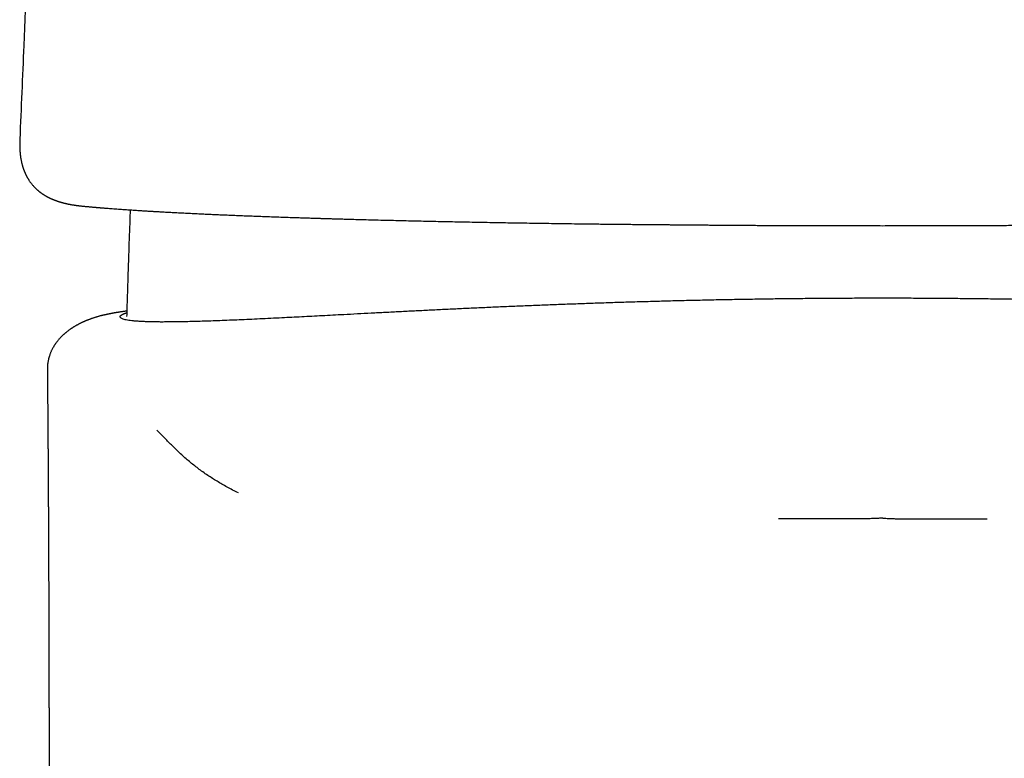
# Model space of a CAD drawing. Header units: millimetres. Extents: x 8 to 597, y 12 to 488.
# Tile 26 of 39: x 289 to 318, y 424 to 445. Entities that reach past the tile are written whole.
import ezdxf

# ---------------------------------------------------------------- set-up
doc = ezdxf.new("R2010")
doc.units = ezdxf.units.MM

msp = doc.modelspace()

# ---------------------------------------------------------------- linework, layer by layer
at = {"color": 7, "linetype": 'Continuous', "lineweight": 30}
for p, q in [((289.098, 441.825), (289.097, 441.821)), ((289.896, 435.198), (289.896, 435.199))]:
    msp.add_line(p, q, dxfattribs=at)
for points, knots in [([(289.962, 460.36), (289.899, 459.133), (289.768, 456.556), (289.579, 452.628), (289.391, 448.576), (289.23, 444.975), (289.136, 442.725), (289.098, 441.825)], [0, 0, 0, 0, 0.198611, 0.41721, 0.635808, 0.854404, 1, 1, 1, 1]), ([(289.097, 441.825), (289.097, 441.814), (289.096, 441.795), (289.095, 441.769), (289.095, 441.745), (289.094, 441.726), (289.094, 441.71), (289.094, 441.693), (289.094, 441.675), (289.094, 441.655), (289.095, 441.634), (289.095, 441.613), (289.096, 441.59), (289.096, 441.565), (289.097, 441.542), (289.099, 441.519), (289.1, 441.496), (289.102, 441.473), (289.104, 441.449), (289.106, 441.426), (289.107, 441.409), (289.109, 441.395), (289.11, 441.383), (289.112, 441.37), (289.113, 441.355), (289.115, 441.339), (289.118, 441.323), (289.121, 441.302), (289.124, 441.278), (289.129, 441.248), (289.135, 441.216), (289.141, 441.187), (289.147, 441.159), (289.154, 441.129), (289.161, 441.102), (289.167, 441.08), (289.171, 441.067), (289.174, 441.055), (289.177, 441.043), (289.181, 441.033), (289.184, 441.023), (289.187, 441.014), (289.189, 441.004), (289.193, 440.994), (289.197, 440.982), (289.201, 440.971), (289.205, 440.96), (289.208, 440.95), (289.211, 440.941), (289.215, 440.931), (289.219, 440.921), (289.224, 440.908), (289.23, 440.894), (289.236, 440.879), (289.241, 440.865), (289.248, 440.851), (289.254, 440.837), (289.261, 440.822), (289.268, 440.807), (289.275, 440.792), (289.282, 440.779), (289.288, 440.767), (289.293, 440.758), (289.298, 440.749), (289.302, 440.74), (289.306, 440.733), (289.31, 440.726), (289.314, 440.719), (289.319, 440.71), (289.325, 440.7), (289.333, 440.687), (289.34, 440.675), (289.348, 440.662), (289.355, 440.651), (289.366, 440.634), (289.381, 440.612), (289.404, 440.581), (289.427, 440.55), (289.454, 440.517), (289.478, 440.489), (289.502, 440.462), (289.519, 440.444), (289.533, 440.43), (289.543, 440.42), (289.555, 440.409), (289.567, 440.397), (289.58, 440.384), (289.592, 440.374), (289.602, 440.365), (289.612, 440.356), (289.622, 440.348), (289.631, 440.34), (289.64, 440.332), (289.649, 440.325), (289.656, 440.319), (289.663, 440.314), (289.669, 440.309), (289.676, 440.304), (289.683, 440.298), (289.691, 440.292), (289.7, 440.286), (289.71, 440.278), (289.721, 440.271), (289.733, 440.262), (289.744, 440.254), (289.756, 440.247), (289.767, 440.239), (289.776, 440.233), (289.784, 440.228), (289.792, 440.223), (289.799, 440.219), (289.808, 440.213), (289.818, 440.207), (289.829, 440.201), (289.842, 440.193), (289.856, 440.185), (289.871, 440.176), (289.885, 440.169), (289.898, 440.162), (289.912, 440.154), (289.927, 440.147), (289.941, 440.14), (289.953, 440.134), (289.964, 440.129), (289.975, 440.123), (289.989, 440.117), (290.007, 440.109), (290.028, 440.099), (290.048, 440.091), (290.068, 440.083), (290.087, 440.075), (290.106, 440.068), (290.125, 440.06), (290.146, 440.053), (290.168, 440.045), (290.189, 440.038), (290.208, 440.032), (290.228, 440.025), (290.248, 440.019), (290.27, 440.012), (290.293, 440.006), (290.316, 439.999), (290.337, 439.993), (290.358, 439.988), (290.376, 439.983), (290.394, 439.979), (290.412, 439.975), (290.433, 439.97), (290.455, 439.965), (290.481, 439.959), (290.509, 439.954), (290.538, 439.948), (290.568, 439.942), (290.597, 439.937), (290.625, 439.932), (290.652, 439.928), (290.673, 439.925), (290.688, 439.922), (290.699, 439.921), (290.713, 439.919), (290.73, 439.917), (290.75, 439.914), (290.774, 439.911), (290.802, 439.907), (290.832, 439.904), (290.866, 439.9), (290.891, 439.898), (290.903, 439.896)], [0, 0, 0, 0, 0.008579, 0.016278, 0.023098, 0.02904, 0.034104, 0.03865, 0.045426, 0.051754, 0.057644, 0.064213, 0.071487, 0.079326, 0.086878, 0.094, 0.101026, 0.108487, 0.116352, 0.123725, 0.130229, 0.133541, 0.137215, 0.141448, 0.14624, 0.151592, 0.157271, 0.162391, 0.171696, 0.181194, 0.192839, 0.203422, 0.210824, 0.22121, 0.233533, 0.23883, 0.243421, 0.24748, 0.251383, 0.255144, 0.258764, 0.261625, 0.264891, 0.268592, 0.272727, 0.277001, 0.280802, 0.284382, 0.287387, 0.29058, 0.294494, 0.299129, 0.304385, 0.309848, 0.314868, 0.319443, 0.325207, 0.330628, 0.336142, 0.341761, 0.347552, 0.351264, 0.355024, 0.35852, 0.361651, 0.364419, 0.366851, 0.369608, 0.372963, 0.377118, 0.38193, 0.387209, 0.392163, 0.396706, 0.400836, 0.412682, 0.423839, 0.440129, 0.451733, 0.467349, 0.47805, 0.488311, 0.492719, 0.497689, 0.503227, 0.509334, 0.515806, 0.521301, 0.525735, 0.529739, 0.534746, 0.538671, 0.542909, 0.546723, 0.550018, 0.552796, 0.555056, 0.558108, 0.561438, 0.565069, 0.568816, 0.572914, 0.577599, 0.582886, 0.587461, 0.592407, 0.597161, 0.601126, 0.604358, 0.606977, 0.609991, 0.613535, 0.617608, 0.622209, 0.627024, 0.633577, 0.6394, 0.644494, 0.649504, 0.655126, 0.661304, 0.666693, 0.671294, 0.675232, 0.679448, 0.684141, 0.691998, 0.700041, 0.707674, 0.714942, 0.722062, 0.729063, 0.736126, 0.743798, 0.751975, 0.759703, 0.766753, 0.773447, 0.780826, 0.788912, 0.797105, 0.805201, 0.812964, 0.820015, 0.826296, 0.832282, 0.838641, 0.845378, 0.853493, 0.862223, 0.871646, 0.88176, 0.892196, 0.901916, 0.910869, 0.919936, 0.928235, 0.931366, 0.93505, 0.939409, 0.944441, 0.951311, 0.959136, 0.967917, 0.977654, 0.988348, 1, 1, 1, 1]), ([(290.902, 439.896), (290.916, 439.895), (290.944, 439.892), (290.984, 439.889), (291.023, 439.885), (291.059, 439.882), (291.094, 439.878), (291.128, 439.875), (291.162, 439.872), (291.194, 439.869), (291.223, 439.867), (291.248, 439.865), (291.27, 439.863), (291.288, 439.861), (291.303, 439.86), (291.315, 439.859), (291.324, 439.858), (291.332, 439.858), (291.34, 439.857), (291.352, 439.856), (291.369, 439.854), (291.392, 439.853), (291.419, 439.85), (291.45, 439.848), (291.485, 439.845), (291.523, 439.842), (291.563, 439.839), (291.616, 439.834), (291.683, 439.829), (291.765, 439.823), (291.851, 439.817), (291.941, 439.81), (292.026, 439.804), (292.106, 439.799), (292.178, 439.794), (292.253, 439.789), (292.326, 439.784), (292.398, 439.779), (292.467, 439.775), (292.536, 439.77), (292.603, 439.766), (292.669, 439.762), (292.732, 439.758), (292.79, 439.755), (292.843, 439.752), (292.892, 439.749), (292.937, 439.746), (292.983, 439.743), (293.032, 439.741), (293.085, 439.738), (293.14, 439.734), (293.201, 439.731), (293.267, 439.727), (293.339, 439.723), (293.416, 439.719), (293.497, 439.715), (293.616, 439.709), (293.775, 439.701), (293.971, 439.691), (294.167, 439.681), (294.354, 439.672), (294.531, 439.664), (294.699, 439.657), (294.868, 439.649), (295.038, 439.642), (295.212, 439.635), (295.39, 439.628), (295.57, 439.62), (295.757, 439.613), (295.95, 439.606), (296.151, 439.598), (296.358, 439.591), (296.57, 439.583), (296.789, 439.576), (296.962, 439.57), (297.086, 439.566), (297.159, 439.563), (297.233, 439.561), (297.307, 439.558), (297.381, 439.556), (297.457, 439.554), (297.533, 439.551), (297.608, 439.549), (297.676, 439.547), (297.735, 439.545), (297.784, 439.543), (297.826, 439.542), (297.863, 439.541), (297.896, 439.54), (297.926, 439.539), (297.954, 439.538), (297.985, 439.537), (298.02, 439.536), (298.062, 439.535), (298.116, 439.533), (298.183, 439.531), (298.261, 439.529), (298.339, 439.527), (298.418, 439.525), (298.496, 439.523), (298.574, 439.52), (298.652, 439.518), (298.785, 439.515), (298.972, 439.509), (299.231, 439.503), (299.508, 439.495), (299.801, 439.488), (300.093, 439.481), (300.384, 439.474), (300.674, 439.468), (300.957, 439.461), (301.235, 439.455), (301.509, 439.45), (301.789, 439.444), (302.073, 439.438), (302.361, 439.433), (302.655, 439.428), (302.954, 439.422), (303.259, 439.417), (303.569, 439.412), (303.882, 439.407), (304.199, 439.402), (304.521, 439.397), (304.848, 439.393), (305.128, 439.389), (305.358, 439.386), (305.536, 439.384), (305.716, 439.382), (305.898, 439.379), (306.081, 439.377), (306.264, 439.375), (306.449, 439.374), (306.634, 439.372), (306.818, 439.37), (306.996, 439.368), (307.167, 439.367), (307.323, 439.365), (307.464, 439.364), (307.59, 439.363), (307.712, 439.362), (307.829, 439.361), (307.941, 439.36), (308.045, 439.359), (308.143, 439.358), (308.24, 439.357), (308.344, 439.356), (308.455, 439.355), (308.573, 439.354), (308.702, 439.353), (308.844, 439.352), (308.997, 439.351), (309.159, 439.35), (309.33, 439.348), (309.509, 439.347), (309.697, 439.346), (309.888, 439.345), (310.081, 439.344), (310.276, 439.342), (310.478, 439.341), (310.687, 439.34), (310.904, 439.339), (311.128, 439.338), (311.359, 439.337), (311.598, 439.337), (311.844, 439.336), (312.098, 439.335), (312.359, 439.334), (312.622, 439.334), (312.887, 439.333), (313.154, 439.333), (313.427, 439.333), (313.708, 439.333), (313.897, 439.332), (313.992, 439.332)], [0, 0, 0, 0, 0.0041, 0.007972, 0.011617, 0.015036, 0.018229, 0.021196, 0.024403, 0.027299, 0.029883, 0.032156, 0.034006, 0.035583, 0.036887, 0.037918, 0.038675, 0.039289, 0.039959, 0.040686, 0.042396, 0.044358, 0.046571, 0.049221, 0.052159, 0.05537, 0.05869, 0.062079, 0.0683, 0.074738, 0.081393, 0.088265, 0.095355, 0.100553, 0.105861, 0.111273, 0.116551, 0.121588, 0.126387, 0.130946, 0.135685, 0.140134, 0.144295, 0.148167, 0.15175, 0.154756, 0.157588, 0.160557, 0.163701, 0.167023, 0.170522, 0.174198, 0.178447, 0.18291, 0.187589, 0.192483, 0.197594, 0.209191, 0.22056, 0.231702, 0.242617, 0.251864, 0.260942, 0.269878, 0.278853, 0.287889, 0.296982, 0.306124, 0.315312, 0.324989, 0.334741, 0.344657, 0.35475, 0.365022, 0.375474, 0.378789, 0.382122, 0.385473, 0.388842, 0.392229, 0.395515, 0.399126, 0.402455, 0.405502, 0.408266, 0.410274, 0.412102, 0.413749, 0.415215, 0.416505, 0.417621, 0.418971, 0.420556, 0.422375, 0.42443, 0.427741, 0.431189, 0.434617, 0.438025, 0.441413, 0.44478, 0.448127, 0.451454, 0.461779, 0.471906, 0.484079, 0.496069, 0.507904, 0.519589, 0.531113, 0.542465, 0.553035, 0.563677, 0.574423, 0.585271, 0.596223, 0.60728, 0.618451, 0.629749, 0.641175, 0.652732, 0.664212, 0.675824, 0.687613, 0.699602, 0.705896, 0.712246, 0.718651, 0.725112, 0.73163, 0.738142, 0.744458, 0.751166, 0.757621, 0.763825, 0.769775, 0.775473, 0.780028, 0.784406, 0.788608, 0.792633, 0.796481, 0.800178, 0.803248, 0.80656, 0.810114, 0.81391, 0.817947, 0.822223, 0.827161, 0.832384, 0.837891, 0.843682, 0.849757, 0.856114, 0.862752, 0.869084, 0.875652, 0.882455, 0.889496, 0.896774, 0.90429, 0.912045, 0.920039, 0.928273, 0.936748, 0.945466, 0.954427, 0.9631, 0.971992, 0.981105, 0.99044, 1, 1, 1, 1]), ([(292.279, 439.787), (292.279, 439.765), (292.277, 439.691), (292.273, 439.574), (292.27, 439.466), (292.268, 439.41), (292.267, 439.397)], [0, 0, 0, 0, 0.1691802, 0.5681495, 0.9030353, 1, 1, 1, 1]), ([(313.992, 439.332), (314.091, 439.332), (314.286, 439.333), (314.575, 439.333), (314.856, 439.333), (315.13, 439.333), (315.395, 439.334), (315.654, 439.334), (315.905, 439.335), (316.152, 439.336), (316.395, 439.337), (316.633, 439.337), (316.864, 439.338), (317.087, 439.339), (317.301, 439.34), (317.514, 439.341), (317.724, 439.343), (317.931, 439.344), (318.129, 439.345), (318.317, 439.346), (318.496, 439.347), (318.666, 439.348), (318.822, 439.349), (318.966, 439.351), (319.097, 439.352), (319.221, 439.352), (319.337, 439.353), (319.445, 439.354), (319.545, 439.355), (319.636, 439.356), (319.718, 439.357), (319.795, 439.357), (319.87, 439.358), (319.955, 439.359), (320.052, 439.36), (320.16, 439.361), (320.287, 439.362), (320.433, 439.363), (320.6, 439.365), (320.774, 439.366), (320.957, 439.368), (321.147, 439.37), (321.345, 439.372), (321.551, 439.374), (321.749, 439.376), (321.937, 439.378), (322.115, 439.38), (322.296, 439.382), (322.575, 439.386), (322.948, 439.39), (323.414, 439.397), (323.876, 439.404), (324.333, 439.411), (324.754, 439.418), (325.139, 439.424), (325.49, 439.431), (325.837, 439.437), (326.178, 439.444), (326.511, 439.45), (326.836, 439.457), (327.154, 439.464), (327.464, 439.471), (327.766, 439.478), (328.018, 439.484), (328.223, 439.489), (328.383, 439.493), (328.54, 439.497), (328.693, 439.501), (328.84, 439.505), (328.979, 439.509), (329.113, 439.512), (329.242, 439.516), (329.366, 439.519), (329.482, 439.522), (329.591, 439.525), (329.697, 439.528), (329.795, 439.531), (329.887, 439.534), (329.974, 439.537), (330.063, 439.539), (330.154, 439.542), (330.248, 439.545), (330.345, 439.548), (330.446, 439.551), (330.553, 439.554), (330.663, 439.558), (330.779, 439.562), (330.898, 439.566), (331.019, 439.57), (331.142, 439.574), (331.263, 439.578), (331.384, 439.582), (331.503, 439.586), (331.644, 439.591), (331.804, 439.597), (331.983, 439.604), (332.156, 439.61), (332.324, 439.617), (332.486, 439.623), (332.645, 439.63), (332.821, 439.637), (333.015, 439.645), (333.227, 439.654), (333.438, 439.664), (333.659, 439.674), (333.889, 439.685), (334.126, 439.696), (334.358, 439.708), (334.586, 439.72), (334.774, 439.73), (334.924, 439.739), (335.035, 439.745), (335.139, 439.751), (335.226, 439.757), (335.297, 439.761), (335.353, 439.764), (335.407, 439.768), (335.459, 439.771), (335.516, 439.775), (335.577, 439.779), (335.645, 439.783), (335.715, 439.788), (335.789, 439.793), (335.865, 439.798), (335.937, 439.803), (336.006, 439.808), (336.071, 439.812), (336.136, 439.817), (336.202, 439.822), (336.266, 439.827), (336.325, 439.831), (336.38, 439.835), (336.43, 439.839), (336.477, 439.843), (336.516, 439.846), (336.548, 439.849), (336.573, 439.851), (336.596, 439.853), (336.619, 439.855), (336.639, 439.856), (336.657, 439.858), (336.672, 439.859), (336.683, 439.86), (336.691, 439.861), (336.696, 439.861), (336.702, 439.862), (336.71, 439.862), (336.721, 439.863), (336.734, 439.864), (336.75, 439.866), (336.768, 439.867), (336.789, 439.869), (336.813, 439.871), (336.839, 439.874), (336.867, 439.876), (336.897, 439.879), (336.93, 439.882), (336.965, 439.885), (337.002, 439.889), (337.041, 439.892), (337.068, 439.895), (337.081, 439.896)], [0, 0, 0, 0, 0.0098758, 0.0194957, 0.0288623, 0.0379781, 0.0468453, 0.0554656, 0.0638411, 0.0719731, 0.0802329, 0.0882286, 0.0959614, 0.1034324, 0.1106427, 0.1175929, 0.1248793, 0.1318579, 0.1385292, 0.1448937, 0.1509518, 0.1567038, 0.1621498, 0.1668731, 0.1713395, 0.1755487, 0.1795009, 0.1831958, 0.1866334, 0.1896848, 0.1924999, 0.1950791, 0.1976067, 0.2002275, 0.2038004, 0.2075334, 0.2114268, 0.2168928, 0.2226476, 0.228692, 0.235027, 0.2416536, 0.2485729, 0.2557875, 0.2632985, 0.2694065, 0.2756943, 0.2821461, 0.2886311, 0.3054316, 0.322199, 0.3389462, 0.3556835, 0.3724184, 0.3855707, 0.3987298, 0.411892, 0.424914, 0.4377418, 0.4503784, 0.4628265, 0.4750885, 0.4871669, 0.4990634, 0.5056625, 0.5122076, 0.5186978, 0.5250692, 0.5311784, 0.5370187, 0.542589, 0.5481889, 0.5534845, 0.558475, 0.5631597, 0.5676945, 0.5723199, 0.5760196, 0.5797968, 0.5836899, 0.5876995, 0.5918259, 0.5961332, 0.6006718, 0.6054412, 0.6104412, 0.6156715, 0.621132, 0.6268225, 0.6323983, 0.6381344, 0.6438263, 0.6494485, 0.6550014, 0.6638688, 0.6725557, 0.6810631, 0.6893921, 0.6975436, 0.7055373, 0.713553, 0.7246841, 0.7359443, 0.7473359, 0.7588617, 0.7723573, 0.7859393, 0.7995919, 0.8133197, 0.827114, 0.8345056, 0.8415903, 0.8483661, 0.8548313, 0.8587356, 0.8625166, 0.8661741, 0.8697079, 0.8732465, 0.8777428, 0.8824943, 0.8875012, 0.8927634, 0.898281, 0.9040541, 0.9087696, 0.9136432, 0.918675, 0.9238439, 0.9288601, 0.9336321, 0.9379594, 0.9420642, 0.9459466, 0.9496064, 0.951793, 0.9538916, 0.9559022, 0.9578248, 0.9596278, 0.961132, 0.9624317, 0.9635268, 0.9639975, 0.9644171, 0.964888, 0.9655893, 0.9665243, 0.967693, 0.9690956, 0.9707321, 0.9726026, 0.9747073, 0.9770463, 0.9796198, 0.9824281, 0.9854713, 0.9887497, 0.9922637, 0.9960137, 1, 1, 1, 1]), ([(292.267, 439.397), (292.257, 439.094), (292.238, 438.557), (292.213, 437.818), (292.194, 437.226), (292.184, 436.867), (292.18, 436.711)], [0, 0, 0, 0, 0.3394229, 0.5994411, 0.8257218, 1, 1, 1, 1]), ([(313.992, 437.238), (313.811, 437.238), (313.449, 437.238), (312.906, 437.236), (312.365, 437.233), (311.826, 437.228), (311.291, 437.223), (310.761, 437.216), (310.236, 437.208), (309.711, 437.199), (309.186, 437.189), (308.66, 437.178), (308.135, 437.165), (307.614, 437.152), (307.097, 437.137), (306.584, 437.122), (306.076, 437.106), (305.572, 437.089), (305.073, 437.071), (304.581, 437.053), (304.095, 437.034), (303.615, 437.015), (303.144, 436.995), (302.683, 436.975), (302.229, 436.955), (301.784, 436.934), (301.344, 436.913), (300.91, 436.892), (300.48, 436.87), (300.058, 436.849), (299.642, 436.828), (299.234, 436.806), (298.834, 436.785), (298.466, 436.766), (298.129, 436.748), (297.822, 436.732), (297.522, 436.717), (297.228, 436.701), (296.94, 436.687), (296.642, 436.672), (296.335, 436.657), (296.02, 436.641), (295.716, 436.627), (295.423, 436.614), (295.141, 436.603), (294.868, 436.592), (294.606, 436.582), (294.355, 436.574), (294.116, 436.567), (293.888, 436.562), (293.685, 436.558), (293.505, 436.556), (293.345, 436.555), (293.195, 436.554), (293.053, 436.555), (292.92, 436.557), (292.788, 436.561), (292.659, 436.565), (292.536, 436.572), (292.425, 436.58), (292.326, 436.59), (292.239, 436.601), (292.165, 436.614), (292.104, 436.629), (292.055, 436.645), (292.02, 436.663), (291.999, 436.683), (291.992, 436.698), (291.992, 436.707), (291.993, 436.709), (291.993, 436.711), (291.993, 436.713), (291.994, 436.716), (291.995, 436.718), (291.997, 436.723), (292, 436.729), (292.005, 436.736), (292.011, 436.742), (292.016, 436.747), (292.023, 436.752), (292.032, 436.759), (292.041, 436.765), (292.051, 436.77), (292.06, 436.775), (292.068, 436.779), (292.075, 436.783), (292.082, 436.786), (292.087, 436.788), (292.092, 436.79), (292.094, 436.791), (292.095, 436.791), (292.096, 436.791), (292.096, 436.792), (292.097, 436.792), (292.106, 436.796), (292.125, 436.803), (292.152, 436.812), (292.174, 436.818), (292.183, 436.821)], [0, 0, 0, 0, 0.014518, 0.029, 0.043455, 0.057895, 0.072329, 0.086509, 0.100702, 0.114919, 0.129181, 0.143699, 0.158189, 0.172662, 0.187128, 0.201596, 0.216076, 0.230577, 0.245066, 0.259527, 0.273972, 0.288409, 0.302849, 0.317042, 0.331254, 0.345496, 0.3596, 0.373994, 0.388406, 0.402848, 0.417331, 0.431868, 0.446471, 0.461154, 0.473091, 0.485035, 0.496994, 0.508976, 0.520988, 0.533038, 0.547299, 0.561638, 0.576067, 0.590211, 0.604629, 0.619053, 0.633498, 0.647976, 0.6625, 0.677081, 0.691732, 0.703707, 0.715669, 0.727624, 0.739576, 0.75153, 0.763489, 0.777596, 0.79172, 0.805868, 0.820043, 0.834539, 0.84907, 0.863638, 0.878245, 0.892891, 0.907577, 0.922301, 0.923729, 0.92521, 0.926742, 0.928325, 0.929961, 0.931648, 0.933387, 0.938436, 0.943878, 0.946806, 0.949836, 0.953848, 0.958193, 0.962147, 0.965708, 0.968875, 0.971598, 0.973943, 0.975909, 0.977496, 0.978579, 0.979368, 0.979555, 0.979713, 0.979842, 0.979942, 0.980609, 0.987591, 0.994581, 1, 1, 1, 1]), ([(335.802, 436.821), (335.803, 436.821), (335.81, 436.819), (335.821, 436.815), (335.836, 436.811), (335.849, 436.806), (335.86, 436.803), (335.868, 436.8), (335.875, 436.797), (335.881, 436.795), (335.885, 436.793), (335.886, 436.792), (335.887, 436.792), (335.888, 436.792), (335.889, 436.791), (335.892, 436.79), (335.896, 436.788), (335.902, 436.786), (335.909, 436.783), (335.917, 436.779), (335.925, 436.775), (335.934, 436.77), (335.943, 436.765), (335.953, 436.759), (335.96, 436.753), (335.966, 436.748), (335.971, 436.745), (335.974, 436.741), (335.977, 436.738), (335.98, 436.735), (335.984, 436.73), (335.987, 436.724), (335.99, 436.717), (335.992, 436.711), (335.992, 436.705), (335.992, 436.702), (335.992, 436.699), (335.991, 436.696), (335.99, 436.694), (335.989, 436.691), (335.987, 436.688), (335.983, 436.682), (335.975, 436.672), (335.958, 436.66), (335.931, 436.646), (335.888, 436.631), (335.823, 436.615), (335.748, 436.602), (335.662, 436.59), (335.565, 436.581), (335.454, 436.572), (335.33, 436.566), (335.192, 436.56), (335.041, 436.557), (334.878, 436.555), (334.702, 436.554), (334.514, 436.555), (334.323, 436.558), (334.133, 436.561), (333.946, 436.565), (333.751, 436.57), (333.548, 436.577), (333.338, 436.584), (333.106, 436.592), (332.853, 436.602), (332.575, 436.614), (332.284, 436.627), (331.979, 436.641), (331.66, 436.656), (331.33, 436.672), (330.991, 436.689), (330.643, 436.707), (330.285, 436.726), (329.919, 436.745), (329.562, 436.764), (329.217, 436.782), (328.885, 436.799), (328.549, 436.817), (328.207, 436.835), (327.86, 436.852), (327.488, 436.871), (327.088, 436.891), (326.66, 436.912), (326.223, 436.933), (325.776, 436.954), (325.317, 436.975), (324.848, 436.995), (324.374, 437.015), (323.893, 437.034), (323.406, 437.053), (322.912, 437.071), (322.413, 437.089), (321.91, 437.106), (321.403, 437.122), (320.891, 437.137), (320.375, 437.152), (319.859, 437.165), (319.341, 437.177), (318.822, 437.188), (318.3, 437.198), (317.773, 437.208), (317.24, 437.216), (316.703, 437.222), (316.164, 437.228), (315.623, 437.233), (315.081, 437.236), (314.537, 437.238), (314.174, 437.238), (313.992, 437.238)], [0, 0, 0, 0, 0.000583, 0.004177, 0.007406, 0.01027, 0.012769, 0.014904, 0.016863, 0.018368, 0.019417, 0.019755, 0.019991, 0.020126, 0.020429, 0.020929, 0.022294, 0.024006, 0.026063, 0.028465, 0.031266, 0.034423, 0.037938, 0.041808, 0.046035, 0.048989, 0.051212, 0.053382, 0.055499, 0.057563, 0.059574, 0.064698, 0.069441, 0.073805, 0.07779, 0.079635, 0.081479, 0.083323, 0.085166, 0.087009, 0.088851, 0.090692, 0.100809, 0.109826, 0.118828, 0.134866, 0.150857, 0.165097, 0.179303, 0.193478, 0.207626, 0.222038, 0.236431, 0.250811, 0.265184, 0.279557, 0.293938, 0.308336, 0.320523, 0.332661, 0.344757, 0.356816, 0.368845, 0.380853, 0.394988, 0.409115, 0.423246, 0.437672, 0.452306, 0.466859, 0.481345, 0.495778, 0.510171, 0.524538, 0.538891, 0.551106, 0.563264, 0.575373, 0.58744, 0.599473, 0.611478, 0.6256, 0.639705, 0.653802, 0.668041, 0.682544, 0.697026, 0.711496, 0.725963, 0.740437, 0.754928, 0.769445, 0.783915, 0.798363, 0.812799, 0.827232, 0.841671, 0.855869, 0.870093, 0.884352, 0.89857, 0.913054, 0.927522, 0.941986, 0.956456, 0.970941, 0.985452, 1, 1, 1, 1]), ([(292.185, 436.87), (292.179, 436.869), (292.166, 436.867), (292.145, 436.864), (292.12, 436.861), (292.095, 436.857), (292.068, 436.853), (292.041, 436.849), (292.014, 436.845), (291.988, 436.841), (291.961, 436.837), (291.934, 436.832), (291.91, 436.828), (291.89, 436.825), (291.874, 436.823), (291.86, 436.82), (291.849, 436.818), (291.838, 436.816), (291.828, 436.815), (291.817, 436.813), (291.804, 436.81), (291.79, 436.808), (291.776, 436.805), (291.759, 436.802), (291.742, 436.799), (291.724, 436.796), (291.707, 436.793), (291.691, 436.789), (291.675, 436.786), (291.659, 436.783), (291.645, 436.78), (291.632, 436.778), (291.619, 436.775), (291.607, 436.772), (291.592, 436.769), (291.577, 436.766), (291.559, 436.762), (291.539, 436.758), (291.517, 436.753), (291.496, 436.748), (291.475, 436.743), (291.453, 436.737), (291.428, 436.731), (291.401, 436.724), (291.37, 436.716), (291.339, 436.707), (291.307, 436.698), (291.275, 436.688), (291.245, 436.678), (291.215, 436.669), (291.189, 436.66), (291.166, 436.652), (291.145, 436.645), (291.122, 436.636), (291.096, 436.626), (291.07, 436.617), (291.047, 436.607), (291.029, 436.6), (291.015, 436.594), (291.002, 436.589), (290.99, 436.584), (290.978, 436.579), (290.963, 436.572), (290.945, 436.564), (290.926, 436.556), (290.909, 436.548), (290.892, 436.54), (290.873, 436.531), (290.851, 436.52), (290.827, 436.508), (290.803, 436.495), (290.78, 436.483), (290.758, 436.472), (290.737, 436.46), (290.714, 436.447), (290.691, 436.434), (290.669, 436.42), (290.649, 436.408), (290.63, 436.396), (290.615, 436.386), (290.602, 436.378), (290.591, 436.37), (290.579, 436.363), (290.566, 436.354), (290.549, 436.342), (290.527, 436.326), (290.503, 436.308), (290.479, 436.29), (290.456, 436.272), (290.435, 436.255), (290.415, 436.239), (290.396, 436.223), (290.378, 436.206), (290.359, 436.19), (290.339, 436.171), (290.319, 436.152), (290.3, 436.133), (290.28, 436.113), (290.261, 436.093), (290.239, 436.069), (290.215, 436.042), (290.191, 436.012), (290.167, 435.982), (290.147, 435.956), (290.131, 435.934), (290.118, 435.914), (290.105, 435.895), (290.087, 435.868), (290.066, 435.833), (290.043, 435.793), (290.024, 435.755), (290.007, 435.72), (289.993, 435.688), (289.979, 435.656), (289.966, 435.62), (289.95, 435.577), (289.935, 435.524), (289.921, 435.47), (289.911, 435.419), (289.905, 435.384), (289.902, 435.361), (289.901, 435.35), (289.899, 435.335), (289.897, 435.315), (289.895, 435.29), (289.893, 435.259), (289.892, 435.227), (289.893, 435.207), (289.893, 435.198)], [0, 0, 0, 0, 0.007443, 0.019284, 0.031109, 0.043608, 0.05678, 0.070504, 0.084161, 0.097667, 0.111383, 0.125409, 0.140017, 0.148899, 0.157326, 0.164721, 0.171084, 0.176114, 0.181434, 0.187461, 0.194195, 0.201636, 0.209735, 0.217729, 0.228128, 0.237839, 0.246979, 0.256572, 0.264743, 0.273345, 0.281515, 0.288697, 0.294944, 0.301559, 0.309266, 0.318002, 0.326657, 0.33885, 0.350095, 0.360947, 0.371786, 0.38319, 0.395135, 0.409591, 0.42439, 0.439392, 0.454127, 0.468222, 0.481438, 0.493958, 0.506043, 0.513856, 0.521985, 0.531069, 0.541437, 0.552637, 0.560819, 0.567598, 0.572729, 0.577097, 0.581507, 0.586, 0.590831, 0.598009, 0.604831, 0.611035, 0.61673, 0.623262, 0.630885, 0.639557, 0.647951, 0.655545, 0.662701, 0.669661, 0.676849, 0.684687, 0.692211, 0.698866, 0.704644, 0.709998, 0.713429, 0.716911, 0.720445, 0.724261, 0.729034, 0.736764, 0.744616, 0.751999, 0.758912, 0.76534, 0.77129, 0.77714, 0.782572, 0.788175, 0.794036, 0.800158, 0.806317, 0.811786, 0.817621, 0.824244, 0.831802, 0.839678, 0.84781, 0.85416, 0.859514, 0.863768, 0.867924, 0.872626, 0.88206, 0.890824, 0.898802, 0.905978, 0.912341, 0.918097, 0.924485, 0.933003, 0.942699, 0.95361, 0.962398, 0.970561, 0.972478, 0.974349, 0.976749, 0.980083, 0.984368, 0.989619, 0.99586, 1, 1, 1, 1]), ([(289.893, 435.199), (289.894, 435.117), (289.895, 434.956), (289.897, 434.719), (289.899, 434.491), (289.901, 434.271), (289.902, 434.06), (289.904, 433.857), (289.905, 433.669), (289.907, 433.494), (289.908, 433.331), (289.909, 433.176), (289.91, 433.029), (289.911, 432.889), (289.912, 432.75), (289.913, 432.615), (289.913, 432.483), (289.914, 432.361), (289.915, 432.248), (289.915, 432.145), (289.916, 432.052), (289.916, 431.968), (289.917, 431.894), (289.917, 431.83), (289.918, 431.775), (289.918, 431.725), (289.918, 431.667), (289.919, 431.602), (289.919, 431.531), (289.919, 431.479), (289.919, 431.445), (289.92, 431.427), (289.92, 431.41), (289.92, 431.396), (289.92, 431.383), (289.92, 431.371), (289.92, 431.355), (289.92, 431.332), (289.92, 431.301), (289.92, 431.262), (289.921, 431.216), (289.921, 431.162), (289.921, 431.104), (289.922, 431.044), (289.922, 430.953), (289.923, 430.832), (289.923, 430.696), (289.924, 430.579), (289.924, 430.478), (289.925, 430.379), (289.925, 430.278), (289.926, 430.172), (289.926, 430.048), (289.927, 429.905), (289.927, 429.782), (289.928, 429.694), (289.928, 429.648), (289.928, 429.606), (289.928, 429.571), (289.928, 429.542), (289.928, 429.518), (289.928, 429.501), (289.929, 429.487), (289.929, 429.475), (289.929, 429.462), (289.929, 429.444), (289.929, 429.423), (289.929, 429.398), (289.929, 429.359), (289.929, 429.302), (289.93, 429.224), (289.93, 429.141), (289.93, 429.054), (289.931, 428.965), (289.931, 428.873), (289.931, 428.779), (289.932, 428.684), (289.932, 428.564), (289.932, 428.419), (289.933, 428.283), (289.933, 428.18), (289.933, 428.111), (289.934, 428.046), (289.934, 427.988), (289.934, 427.937), (289.934, 427.894), (289.934, 427.858), (289.934, 427.832), (289.934, 427.815), (289.934, 427.805), (289.934, 427.796), (289.934, 427.785), (289.934, 427.77), (289.934, 427.747), (289.935, 427.719), (289.935, 427.686), (289.935, 427.651), (289.935, 427.616), (289.935, 427.539), (289.935, 427.426), (289.936, 427.276), (289.936, 427.165), (289.936, 427.089), (289.936, 427.052), (289.936, 427.02), (289.936, 426.997), (289.936, 426.981), (289.936, 426.969), (289.937, 426.955), (289.937, 426.934), (289.937, 426.907), (289.937, 426.871), (289.937, 426.829), (289.937, 426.785), (289.937, 426.74), (289.937, 426.685), (289.937, 426.622), (289.937, 426.552), (289.938, 426.488), (289.938, 426.437), (289.938, 426.398), (289.938, 426.369), (289.938, 426.34), (289.938, 426.31), (289.938, 426.281), (289.938, 426.254), (289.938, 426.232), (289.938, 426.216), (289.938, 426.203), (289.938, 426.19), (289.938, 426.173), (289.938, 426.152), (289.938, 426.128), (289.938, 426.095), (289.938, 426.055), (289.939, 426.007), (289.939, 425.958), (289.939, 425.907), (289.939, 425.854), (289.939, 425.799), (289.939, 425.744), (289.939, 425.689), (289.939, 425.634), (289.939, 425.587), (289.939, 425.549), (289.939, 425.521), (289.939, 425.496), (289.939, 425.476), (289.939, 425.459), (289.939, 425.443), (289.94, 425.426), (289.94, 425.403), (289.94, 425.374), (289.94, 425.338), (289.94, 425.298), (289.94, 425.258), (289.94, 425.218), (289.94, 425.169), (289.94, 425.113), (289.94, 425.051), (289.94, 424.991), (289.94, 424.934), (289.94, 424.882), (289.94, 424.838), (289.94, 424.799), (289.94, 424.761), (289.94, 424.721), (289.941, 424.676), (289.941, 424.628), (289.941, 424.575), (289.941, 424.517), (289.941, 424.45), (289.941, 424.376), (289.941, 424.292), (289.941, 424.222), (289.941, 424.17), (289.941, 424.141), (289.941, 424.117), (289.941, 424.099), (289.941, 424.085), (289.941, 424.072), (289.941, 424.054), (289.941, 424.03), (289.941, 424.001), (289.941, 423.968), (289.941, 423.922), (289.941, 423.866), (289.941, 423.79), (289.941, 423.708), (289.941, 423.618), (289.941, 423.549), (289.941, 423.499), (289.942, 423.469), (289.942, 423.441), (289.942, 423.418), (289.942, 423.401), (289.942, 423.387), (289.942, 423.369), (289.942, 423.342), (289.942, 423.303), (289.942, 423.256), (289.942, 423.202), (289.942, 423.138), (289.942, 423.064), (289.942, 422.979), (289.942, 422.909), (289.942, 422.855), (289.942, 422.819), (289.942, 422.786), (289.942, 422.76), (289.942, 422.738), (289.942, 422.717), (289.942, 422.691), (289.942, 422.659), (289.942, 422.622), (289.942, 422.584), (289.942, 422.545), (289.942, 422.508), (289.942, 422.474), (289.942, 422.447), (289.942, 422.425), (289.942, 422.404), (289.942, 422.381), (289.942, 422.352), (289.942, 422.32), (289.942, 422.286), (289.942, 422.252), (289.942, 422.217), (289.942, 422.182), (289.942, 422.151), (289.942, 422.124), (289.942, 422.102), (289.942, 422.082), (289.942, 422.056), (289.942, 422.023), (289.942, 421.985), (289.942, 421.944), (289.942, 421.903), (289.942, 421.863), (289.942, 421.828), (289.942, 421.801), (289.942, 421.781), (289.942, 421.763), (289.942, 421.742), (289.942, 421.717), (289.942, 421.688), (289.942, 421.655), (289.942, 421.621), (289.942, 421.586), (289.942, 421.55), (289.942, 421.517), (289.942, 421.49), (289.942, 421.466), (289.942, 421.439), (289.941, 421.404), (289.941, 421.364), (289.941, 421.325), (289.941, 421.291), (289.941, 421.262), (289.941, 421.232), (289.941, 421.204), (289.941, 421.179), (289.941, 421.159), (289.941, 421.139), (289.941, 421.114), (289.941, 421.08), (289.941, 421.048), (289.941, 421.019), (289.941, 420.994), (289.941, 420.968), (289.941, 420.94), (289.941, 420.91), (289.941, 420.881), (289.941, 420.855), (289.941, 420.834), (289.941, 420.816), (289.941, 420.799), (289.941, 420.78), (289.941, 420.756), (289.941, 420.726), (289.941, 420.69), (289.941, 420.652), (289.941, 420.613), (289.941, 420.577), (289.941, 420.535), (289.941, 420.48), (289.941, 420.41), (289.941, 420.335), (289.941, 420.262), (289.941, 420.192), (289.94, 420.121), (289.94, 420.047), (289.94, 419.972), (289.94, 419.9), (289.94, 419.833), (289.94, 419.767), (289.94, 419.701), (289.94, 419.631), (289.94, 419.572), (289.94, 419.526), (289.94, 419.494), (289.94, 419.464), (289.94, 419.434), (289.94, 419.406), (289.939, 419.379), (289.939, 419.347), (289.939, 419.31), (289.939, 419.27), (289.939, 419.232), (289.939, 419.197), (289.939, 419.167), (289.939, 419.142), (289.939, 419.121), (289.939, 419.103), (289.939, 419.085), (289.939, 419.065), (289.939, 419.038), (289.939, 419.004), (289.939, 418.966), (289.939, 418.928), (289.939, 418.889), (289.939, 418.85), (289.939, 418.814), (289.939, 418.785), (289.938, 418.76), (289.938, 418.733), (289.938, 418.7), (289.938, 418.663), (289.938, 418.623), (289.938, 418.585), (289.938, 418.553), (289.938, 418.529), (289.938, 418.506), (289.938, 418.481), (289.938, 418.453), (289.938, 418.399), (289.938, 418.323), (289.937, 418.23), (289.937, 418.14), (289.937, 418.051), (289.937, 417.969), (289.937, 417.899), (289.937, 417.84), (289.937, 417.791), (289.936, 417.752), (289.936, 417.72), (289.936, 417.684), (289.936, 417.643), (289.936, 417.6), (289.936, 417.558), (289.936, 417.518), (289.936, 417.482), (289.936, 417.453), (289.936, 417.43), (289.936, 417.41), (289.936, 417.385), (289.936, 417.355), (289.935, 417.323), (289.935, 417.291), (289.935, 417.259), (289.935, 417.229), (289.935, 417.204), (289.935, 417.182), (289.935, 417.158), (289.935, 417.13), (289.935, 417.097), (289.935, 417.062), (289.935, 417.028), (289.935, 416.995), (289.935, 416.961), (289.934, 416.927), (289.934, 416.897), (289.934, 416.871), (289.934, 416.847), (289.934, 416.819), (289.934, 416.785), (289.934, 416.747), (289.934, 416.697), (289.934, 416.637), (289.933, 416.57), (289.933, 416.506), (289.933, 416.451), (289.933, 416.402), (289.933, 416.355), (289.933, 416.301), (289.933, 416.245), (289.932, 416.194), (289.932, 416.156), (289.932, 416.128), (289.932, 416.109), (289.932, 416.091), (289.932, 416.074), (289.932, 416.055), (289.932, 416.031), (289.932, 416.004), (289.932, 415.966), (289.932, 415.92), (289.931, 415.873), (289.931, 415.834), (289.931, 415.798), (289.931, 415.759), (289.931, 415.712), (289.931, 415.658), (289.931, 415.603), (289.93, 415.552), (289.93, 415.506), (289.93, 415.465), (289.93, 415.424), (289.93, 415.374), (289.93, 415.314), (289.929, 415.244), (289.929, 415.172), (289.929, 415.107), (289.929, 415.042), (289.928, 414.974), (289.928, 414.911), (289.928, 414.86), (289.928, 414.829), (289.928, 414.802), (289.928, 414.775), (289.928, 414.745), (289.927, 414.709), (289.927, 414.671), (289.927, 414.629), (289.927, 414.586), (289.927, 414.545), (289.927, 414.507), (289.927, 414.472), (289.926, 414.434), (289.926, 414.39), (289.926, 414.339), (289.926, 414.286), (289.926, 414.23), (289.925, 414.173), (289.925, 414.117), (289.925, 414.067), (289.925, 414.023), (289.925, 413.981), (289.925, 413.934), (289.924, 413.881), (289.924, 413.83), (289.924, 413.785), (289.924, 413.745), (289.924, 413.704), (289.924, 413.659), (289.923, 413.611), (289.923, 413.563), (289.923, 413.516), (289.923, 413.471), (289.923, 413.428), (289.922, 413.386), (289.922, 413.345), (289.922, 413.305), (289.922, 413.262), (289.922, 413.218), (289.922, 413.174), (289.921, 413.135), (289.921, 413.102), (289.921, 413.072), (289.921, 413.044), (289.921, 413.012), (289.921, 412.976), (289.921, 412.935), (289.92, 412.891), (289.92, 412.846), (289.92, 412.803), (289.92, 412.761), (289.92, 412.72), (289.92, 412.68), (289.919, 412.639), (289.919, 412.598), (289.919, 412.556), (289.919, 412.512), (289.919, 412.467), (289.919, 412.424), (289.918, 412.386), (289.918, 412.351), (289.918, 412.32), (289.918, 412.292), (289.918, 412.263), (289.918, 412.233), (289.918, 412.183), (289.917, 412.115), (289.917, 412.035), (289.917, 411.957), (289.916, 411.88), (289.916, 411.798), (289.916, 411.727), (289.915, 411.669), (289.915, 411.628), (289.915, 411.592), (289.915, 411.559), (289.915, 411.531), (289.915, 411.503), (289.915, 411.477), (289.915, 411.447), (289.914, 411.413), (289.914, 411.378), (289.914, 411.344), (289.914, 411.314), (289.914, 411.289), (289.914, 411.265), (289.914, 411.241), (289.914, 411.215), (289.914, 411.186), (289.913, 411.147), (289.913, 411.101), (289.913, 411.049), (289.913, 411), (289.913, 410.956), (289.912, 410.917), (289.912, 410.884), (289.912, 410.855), (289.912, 410.826), (289.912, 410.793), (289.912, 410.754), (289.912, 410.706), (289.911, 410.652), (289.911, 410.595), (289.911, 410.541), (289.911, 410.486), (289.911, 410.427), (289.91, 410.364), (289.91, 410.309), (289.91, 410.26), (289.91, 410.221), (289.91, 410.184), (289.909, 410.152), (289.909, 410.125), (289.909, 410.099), (289.909, 410.07), (289.909, 410.017), (289.909, 409.945), (289.908, 409.855), (289.908, 409.769), (289.908, 409.684), (289.907, 409.6), (289.907, 409.534), (289.907, 409.482), (289.907, 409.451), (289.907, 409.421), (289.907, 409.391), (289.907, 409.364), (289.906, 409.34), (289.906, 409.318), (289.906, 409.295), (289.906, 409.268), (289.906, 409.242), (289.906, 409.214), (289.906, 409.184), (289.906, 409.148), (289.906, 409.11), (289.906, 409.072), (289.905, 409.034), (289.905, 408.996), (289.905, 408.954), (289.905, 408.903), (289.905, 408.848), (289.905, 408.793), (289.904, 408.745), (289.904, 408.695), (289.904, 408.648), (289.904, 408.598), (289.904, 408.55), (289.904, 408.5), (289.904, 408.454), (289.903, 408.406), (289.903, 408.357), (289.903, 408.304), (289.903, 408.26), (289.903, 408.225), (289.903, 408.204), (289.903, 408.185), (289.903, 408.167), (289.903, 408.147), (289.902, 408.124), (289.902, 408.1), (289.902, 408.075), (289.902, 408.05), (289.902, 408.017), (289.902, 407.978), (289.902, 407.934), (289.902, 407.89), (289.902, 407.85), (289.902, 407.811), (289.901, 407.777), (289.901, 407.748), (289.901, 407.722), (289.901, 407.693), (289.901, 407.66), (289.901, 407.628), (289.901, 407.601), (289.901, 407.575), (289.901, 407.548), (289.901, 407.519), (289.901, 407.488), (289.901, 407.458), (289.9, 407.43), (289.9, 407.407), (289.9, 407.384), (289.9, 407.358), (289.9, 407.329), (289.9, 407.299), (289.9, 407.268), (289.9, 407.238), (289.9, 407.21), (289.9, 407.173), (289.9, 407.131), (289.9, 407.077), (289.899, 407.026), (289.899, 406.971), (289.899, 406.916), (289.899, 406.858), (289.899, 406.807), (289.899, 406.759), (289.899, 406.716), (289.899, 406.669), (289.898, 406.624), (289.898, 406.577), (289.898, 406.529), (289.898, 406.481), (289.898, 406.434), (289.898, 406.386), (289.898, 406.337), (289.898, 406.289), (289.898, 406.248), (289.898, 406.211), (289.897, 406.179), (289.897, 406.149), (289.897, 406.119), (289.897, 406.092), (289.897, 406.066), (289.897, 406.043), (289.897, 406.023), (289.897, 406.001), (289.897, 405.976), (289.897, 405.949), (289.897, 405.922), (289.897, 405.893), (289.897, 405.864), (289.897, 405.834), (289.897, 405.801), (289.897, 405.766), (289.897, 405.734), (289.897, 405.707), (289.897, 405.684), (289.896, 405.664), (289.896, 405.644), (289.896, 405.62), (289.896, 405.591), (289.896, 405.56), (289.896, 405.529), (289.896, 405.494), (289.896, 405.455), (289.896, 405.411), (289.896, 405.367), (289.896, 405.325), (289.896, 405.285), (289.896, 405.249), (289.896, 405.216), (289.896, 405.183), (289.896, 405.149), (289.896, 405.116), (289.896, 405.087), (289.896, 405.06), (289.896, 405.036), (289.895, 405.015), (289.895, 404.994), (289.895, 404.971), (289.895, 404.946), (289.895, 404.915), (289.895, 404.876), (289.895, 404.829), (289.895, 404.779), (289.895, 404.732), (289.895, 404.682), (289.895, 404.636), (289.895, 404.587), (289.895, 404.543), (289.895, 404.496), (289.895, 404.452), (289.895, 404.413), (289.895, 404.384), (289.895, 404.361), (289.895, 404.34), (289.895, 404.32), (289.895, 404.299), (289.895, 404.275), (289.895, 404.25), (289.895, 404.226), (289.895, 404.201), (289.895, 404.176), (289.895, 404.151), (289.895, 404.13), (289.895, 404.109), (289.895, 404.085), (289.895, 404.061), (289.895, 404.039), (289.895, 404.018), (289.895, 403.995), (289.894, 403.969), (289.894, 403.945), (289.894, 403.922), (289.894, 403.898), (289.894, 403.872), (289.894, 403.847), (289.894, 403.825), (289.894, 403.803), (289.894, 403.778), (289.894, 403.754), (289.894, 403.73), (289.894, 403.703), (289.894, 403.673), (289.894, 403.644), (289.894, 403.615), (289.894, 403.585), (289.894, 403.555), (289.894, 403.529), (289.894, 403.506), (289.894, 403.482), (289.894, 403.459), (289.894, 403.438), (289.894, 403.418), (289.894, 403.394), (289.894, 403.368), (289.894, 403.342), (289.894, 403.318), (289.894, 403.294), (289.894, 403.27), (289.894, 403.25), (289.894, 403.231), (289.894, 403.212), (289.894, 403.191), (289.894, 403.172), (289.894, 403.161), (289.894, 403.157)], [0, 0, 0, 0, 0.007684, 0.015098, 0.02224, 0.02911, 0.035707, 0.042031, 0.04808, 0.053384, 0.058457, 0.063298, 0.067906, 0.072282, 0.076425, 0.08085, 0.084973, 0.088794, 0.092312, 0.095527, 0.098438, 0.101046, 0.10335, 0.105349, 0.107044, 0.108567, 0.110033, 0.11243, 0.114658, 0.116715, 0.117288, 0.117847, 0.11839, 0.11886, 0.11923, 0.119558, 0.120047, 0.120716, 0.121699, 0.122917, 0.124369, 0.126055, 0.127936, 0.129811, 0.131649, 0.136515, 0.141103, 0.144395, 0.147527, 0.150547, 0.153694, 0.157001, 0.16047, 0.165295, 0.170402, 0.172022, 0.173481, 0.174765, 0.175875, 0.17681, 0.177507, 0.178061, 0.178471, 0.178765, 0.179172, 0.17973, 0.180429, 0.181189, 0.181999, 0.184131, 0.18655, 0.189255, 0.191912, 0.194736, 0.197613, 0.200542, 0.203522, 0.206555, 0.211766, 0.217125, 0.21927, 0.221439, 0.223509, 0.22534, 0.22693, 0.22828, 0.229388, 0.230256, 0.230678, 0.231005, 0.231237, 0.23151, 0.232006, 0.232694, 0.233589, 0.234664, 0.23576, 0.236851, 0.237937, 0.242989, 0.247462, 0.252026, 0.253321, 0.25456, 0.255561, 0.256311, 0.256724, 0.257032, 0.257463, 0.258046, 0.258941, 0.260053, 0.261381, 0.262832, 0.264228, 0.265566, 0.26796, 0.270143, 0.272114, 0.274017, 0.274897, 0.275792, 0.276702, 0.277628, 0.278569, 0.279439, 0.280122, 0.280618, 0.280954, 0.281358, 0.281881, 0.282523, 0.283285, 0.284166, 0.285574, 0.287097, 0.288633, 0.290182, 0.29187, 0.293574, 0.295292, 0.297026, 0.298776, 0.300457, 0.301449, 0.302324, 0.303084, 0.303727, 0.304254, 0.304667, 0.305165, 0.305875, 0.306795, 0.307926, 0.309227, 0.31051, 0.311752, 0.312952, 0.315045, 0.316998, 0.318812, 0.320677, 0.322296, 0.323666, 0.324809, 0.325967, 0.327238, 0.32859, 0.330094, 0.331748, 0.333563, 0.335571, 0.337955, 0.340566, 0.343406, 0.34451, 0.345433, 0.346173, 0.346729, 0.347101, 0.347454, 0.348027, 0.348763, 0.349662, 0.350723, 0.351846, 0.353979, 0.356015, 0.358915, 0.361668, 0.364459, 0.365409, 0.366365, 0.367266, 0.367989, 0.368529, 0.368896, 0.36928, 0.370198, 0.371417, 0.372936, 0.374628, 0.376421, 0.378926, 0.381615, 0.384365, 0.385529, 0.386684, 0.38776, 0.388588, 0.389172, 0.389788, 0.390566, 0.391607, 0.392795, 0.393996, 0.395201, 0.39641, 0.397481, 0.398349, 0.398983, 0.399556, 0.400291, 0.401173, 0.402207, 0.403285, 0.404359, 0.405453, 0.406544, 0.40759, 0.408424, 0.40903, 0.409619, 0.410367, 0.411438, 0.412684, 0.413955, 0.415238, 0.416532, 0.417758, 0.418505, 0.419053, 0.419585, 0.42024, 0.421019, 0.421919, 0.422972, 0.42405, 0.425152, 0.426278, 0.427372, 0.428221, 0.428811, 0.429657, 0.430739, 0.43205, 0.43349, 0.43436, 0.435262, 0.436199, 0.43714, 0.437922, 0.438518, 0.43895, 0.439816, 0.440875, 0.442133, 0.442841, 0.443606, 0.444429, 0.44531, 0.446248, 0.447197, 0.447992, 0.448675, 0.449179, 0.4497, 0.450282, 0.450927, 0.451979, 0.453102, 0.454294, 0.45555, 0.456708, 0.457682, 0.459504, 0.461832, 0.464247, 0.466549, 0.468631, 0.470839, 0.473209, 0.475566, 0.477834, 0.479946, 0.481874, 0.483934, 0.486148, 0.48848, 0.489453, 0.490438, 0.491418, 0.492342, 0.493205, 0.494011, 0.494929, 0.496178, 0.497483, 0.498678, 0.499764, 0.50074, 0.501468, 0.502118, 0.50269, 0.503186, 0.503781, 0.504577, 0.505732, 0.506918, 0.508105, 0.509293, 0.510622, 0.511752, 0.512641, 0.513327, 0.514145, 0.515175, 0.516358, 0.51767, 0.518921, 0.519918, 0.520592, 0.521238, 0.52201, 0.522908, 0.523924, 0.527049, 0.530003, 0.532625, 0.535529, 0.538323, 0.540261, 0.542106, 0.543856, 0.544822, 0.545767, 0.546873, 0.548174, 0.549585, 0.550914, 0.552159, 0.553305, 0.554289, 0.554841, 0.555432, 0.556216, 0.557194, 0.558225, 0.559159, 0.560255, 0.561178, 0.561956, 0.562594, 0.563287, 0.56416, 0.565215, 0.566406, 0.567408, 0.568438, 0.569495, 0.57058, 0.571571, 0.572362, 0.572969, 0.573874, 0.574967, 0.576178, 0.577408, 0.579639, 0.581755, 0.58373, 0.585619, 0.586902, 0.588284, 0.590082, 0.591943, 0.593527, 0.594837, 0.595509, 0.59612, 0.596669, 0.597155, 0.597712, 0.598448, 0.599356, 0.600303, 0.602012, 0.603594, 0.60472, 0.605687, 0.606914, 0.608397, 0.610127, 0.611922, 0.613563, 0.614905, 0.616187, 0.617447, 0.618744, 0.620826, 0.623076, 0.625351, 0.627519, 0.629175, 0.631373, 0.633906, 0.635105, 0.636102, 0.636872, 0.637641, 0.638583, 0.639697, 0.640954, 0.642215, 0.643581, 0.644948, 0.646117, 0.647156, 0.648171, 0.649696, 0.651271, 0.65292, 0.654675, 0.656488, 0.658267, 0.659946, 0.66116, 0.66232, 0.663877, 0.66557, 0.66729, 0.668673, 0.669781, 0.671046, 0.672502, 0.67399, 0.675504, 0.676983, 0.678389, 0.679733, 0.681034, 0.682298, 0.68355, 0.684823, 0.686262, 0.687684, 0.688912, 0.689943, 0.69082, 0.691657, 0.692616, 0.693775, 0.695082, 0.69644, 0.697849, 0.699259, 0.700513, 0.701781, 0.703045, 0.704307, 0.705574, 0.706899, 0.708238, 0.709711, 0.711057, 0.712262, 0.713329, 0.714265, 0.715206, 0.71599, 0.716902, 0.718029, 0.720679, 0.723253, 0.725577, 0.72793, 0.730466, 0.733202, 0.734582, 0.735892, 0.737035, 0.737979, 0.738969, 0.739704, 0.740525, 0.741457, 0.742502, 0.743657, 0.744748, 0.745703, 0.746438, 0.74715, 0.74788, 0.748678, 0.749602, 0.750653, 0.752248, 0.75392, 0.755495, 0.756867, 0.758064, 0.759098, 0.759981, 0.76079, 0.761805, 0.763034, 0.764427, 0.766364, 0.768084, 0.769716, 0.77138, 0.773267, 0.775264, 0.777206, 0.7785, 0.77976, 0.780927, 0.781918, 0.782733, 0.783486, 0.784364, 0.785396, 0.788515, 0.791037, 0.793821, 0.79658, 0.799007, 0.80171, 0.802745, 0.803791, 0.804662, 0.805578, 0.806561, 0.807201, 0.807847, 0.808576, 0.809404, 0.810305, 0.811068, 0.811996, 0.81314, 0.814361, 0.815556, 0.816727, 0.817943, 0.819111, 0.820647, 0.82269, 0.824291, 0.825769, 0.827199, 0.828895, 0.830225, 0.831895, 0.833328, 0.834911, 0.836233, 0.83783, 0.839421, 0.841191, 0.842009, 0.842678, 0.84319, 0.843705, 0.844362, 0.845101, 0.845883, 0.846596, 0.847396, 0.848279, 0.849665, 0.851052, 0.852419, 0.853698, 0.854792, 0.856067, 0.856876, 0.857557, 0.858481, 0.859638, 0.86063, 0.86143, 0.862156, 0.863052, 0.863949, 0.864881, 0.865947, 0.866798, 0.867474, 0.86811, 0.86892, 0.869938, 0.870821, 0.871753, 0.872789, 0.87364, 0.874408, 0.876197, 0.877622, 0.879413, 0.881001, 0.882742, 0.884604, 0.886366, 0.887545, 0.889117, 0.890389, 0.891923, 0.893284, 0.894866, 0.896383, 0.897777, 0.899252, 0.900843, 0.902372, 0.903728, 0.90474, 0.905769, 0.906743, 0.907586, 0.908507, 0.909318, 0.910028, 0.910598, 0.911235, 0.912031, 0.912994, 0.913731, 0.914616, 0.915648, 0.916489, 0.917432, 0.918726, 0.919693, 0.920506, 0.9212, 0.921827, 0.922393, 0.92308, 0.924114, 0.925088, 0.925994, 0.926957, 0.928365, 0.929707, 0.931063, 0.932481, 0.933626, 0.934794, 0.935829, 0.936716, 0.93791, 0.938937, 0.939844, 0.940648, 0.941437, 0.942063, 0.942655, 0.943408, 0.944237, 0.944917, 0.946303, 0.947941, 0.949323, 0.950968, 0.952345, 0.953999, 0.955274, 0.956874, 0.958119, 0.959738, 0.960979, 0.961695, 0.962488, 0.963151, 0.963691, 0.964321, 0.965095, 0.965964, 0.966633, 0.967351, 0.968265, 0.969033, 0.969639, 0.97025, 0.971023, 0.971846, 0.972513, 0.973085, 0.973798, 0.974704, 0.975468, 0.976087, 0.976841, 0.977747, 0.978522, 0.979105, 0.979793, 0.980639, 0.981415, 0.982025, 0.982869, 0.983945, 0.984853, 0.985621, 0.986636, 0.987647, 0.988414, 0.989066, 0.989865, 0.990621, 0.991227, 0.991799, 0.992519, 0.993469, 0.994234, 0.994902, 0.995765, 0.996495, 0.997125, 0.99765, 0.998224, 0.998926, 0.999625, 1, 1, 1, 1]), ([(295.403, 431.625), (295.348, 431.654), (295.236, 431.71), (295.079, 431.794), (294.929, 431.878), (294.786, 431.963), (294.651, 432.047), (294.514, 432.136), (294.377, 432.23), (294.241, 432.33), (294.113, 432.429), (293.985, 432.533), (293.86, 432.641), (293.736, 432.754), (293.617, 432.867), (293.502, 432.98), (293.39, 433.093), (293.279, 433.206), (293.168, 433.32), (293.093, 433.395), (293.055, 433.433)], [0, 0, 0, 0, 0.046666, 0.093332, 0.139998, 0.186664, 0.233331, 0.279997, 0.334997, 0.389998, 0.444998, 0.499999, 0.562499, 0.624999, 0.687499, 0.749999, 0.812499, 0.875, 0.9375, 1, 1, 1, 1]), ([(313.992, 430.901), (313.951, 430.898), (313.865, 430.893), (313.733, 430.887), (313.61, 430.883), (313.499, 430.88), (313.404, 430.878), (313.338, 430.877), (313.301, 430.876), (313.291, 430.876), (313.281, 430.876), (313.271, 430.876), (313.26, 430.876), (313.25, 430.876), (313.229, 430.876), (313.196, 430.875), (313.148, 430.875), (313.092, 430.875), (313.028, 430.875), (312.958, 430.875), (312.883, 430.875), (312.803, 430.875), (312.727, 430.875), (312.656, 430.875), (312.609, 430.875), (312.576, 430.875), (312.558, 430.875), (312.541, 430.875), (312.523, 430.875), (312.505, 430.875), (312.326, 430.875), (311.985, 430.876), (311.483, 430.878), (311.149, 430.878), (310.982, 430.879)], [0, 0, 0, 0, 0.041591, 0.085518, 0.131783, 0.163603, 0.196444, 0.226191, 0.22958, 0.232978, 0.236387, 0.239805, 0.243233, 0.246672, 0.25012, 0.263677, 0.279776, 0.298416, 0.319598, 0.343322, 0.367758, 0.394408, 0.423272, 0.443536, 0.464763, 0.470482, 0.476267, 0.482119, 0.488036, 0.49402, 0.500069, 0.666733, 0.833379, 1, 1, 1, 1]), ([(313.992, 430.901), (314.034, 430.898), (314.12, 430.893), (314.252, 430.887), (314.374, 430.883), (314.486, 430.88), (314.58, 430.878), (314.647, 430.877), (314.683, 430.876), (314.694, 430.876), (314.704, 430.876), (314.714, 430.876), (314.725, 430.876), (314.735, 430.876), (314.755, 430.876), (314.788, 430.875), (314.837, 430.875), (314.893, 430.875), (314.956, 430.875), (315.026, 430.875), (315.101, 430.875), (315.181, 430.875), (315.246, 430.875), (315.293, 430.875), (315.321, 430.875), (315.349, 430.875), (315.378, 430.875), (315.407, 430.875), (315.437, 430.875), (315.467, 430.875), (315.537, 430.875), (315.645, 430.875), (315.787, 430.876), (315.921, 430.876), (316.047, 430.876), (316.165, 430.877), (316.275, 430.877), (316.376, 430.877), (316.47, 430.878), (316.56, 430.878), (316.645, 430.878), (316.724, 430.878), (316.794, 430.878), (316.855, 430.879), (316.905, 430.879), (316.946, 430.879), (316.978, 430.879), (316.995, 430.879), (317.003, 430.879)], [0, 0, 0, 0, 0.041586, 0.085511, 0.131778, 0.163599, 0.196442, 0.226191, 0.229579, 0.232978, 0.236386, 0.239805, 0.243233, 0.246672, 0.25012, 0.263572, 0.279589, 0.29817, 0.319317, 0.34303, 0.367475, 0.394156, 0.423071, 0.432017, 0.441157, 0.450491, 0.460018, 0.46974, 0.479656, 0.489766, 0.50007, 0.549742, 0.596842, 0.641371, 0.683329, 0.722715, 0.758894, 0.792593, 0.823811, 0.852549, 0.882193, 0.908634, 0.931872, 0.951905, 0.968735, 0.98236, 0.992782, 1, 1, 1, 1])]:
    msp.add_open_spline(points, degree=3, knots=knots, dxfattribs=at)

doc.saveas('drawing.dxf')
